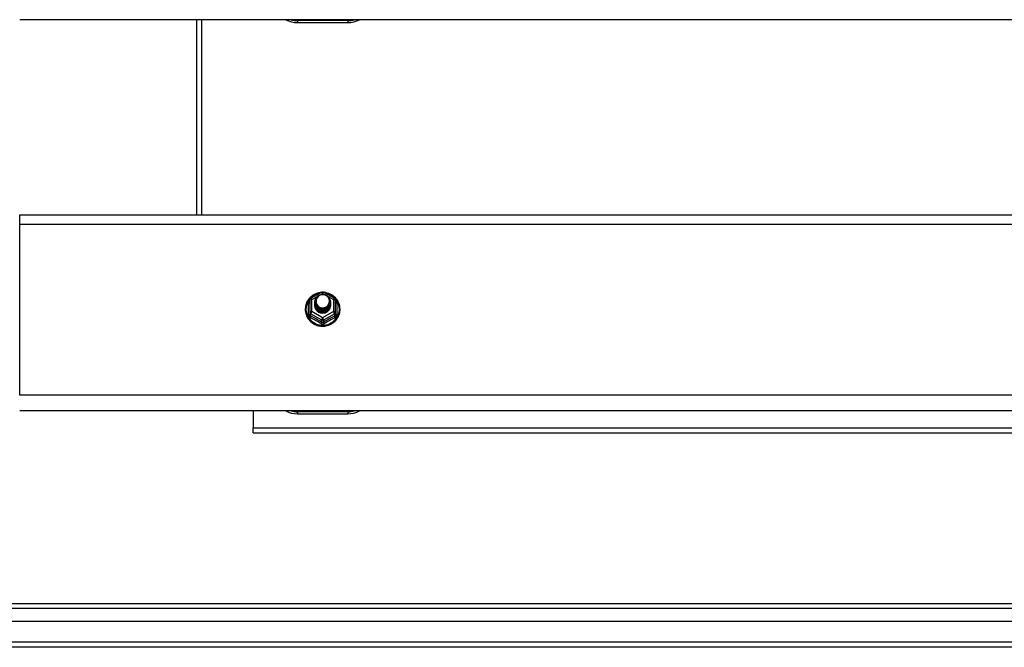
# Model space of a CAD drawing. Header units: inches. Extents: x 48.1 to 120.1, y 29 to 58.2.
# Tile 16 of 23: x 64.6 to 84.1, y 30.1 to 42.5. Entities that reach past the tile are written whole.
import ezdxf

# ---------------------------------------------------------------- set-up
doc = ezdxf.new("R2010")
doc.units = ezdxf.units.IN
doc.header["$MEASUREMENT"] = 0
doc.layers.add('Visible Edges(ANSI)', color=7, linetype='Continuous', lineweight=25)
doc.layers.add('Visible Tangent Edges(ANSI)', color=7, linetype='Continuous', lineweight=25)

msp = doc.modelspace()

# ---------------------------------------------------------------- linework, layer by layer
at = {"layer": 'Visible Edges(ANSI)'}
for p, q in [((118.554, 42.534), (64.554, 42.534)), ((68.054, 42.534), (68.054, 38.669)), ((70.054, 42.478), (71.054, 42.478)), ((64.554, 38.483), (64.554, 38.669)), ((64.554, 38.669), (118.554, 38.669)), ((64.554, 35.098), (64.554, 38.483)), ((70.32, 37.015), (70.535, 37.135)), ((70.573, 37.135), (70.788, 37.015)), ((70.3, 36.98), (70.3, 36.741)), ((70.4, 36.949), (70.4, 36.95)), ((70.4, 36.937), (70.4, 36.937)), ((70.4, 36.924), (70.4, 36.925)), ((70.4, 36.912), (70.4, 36.912)), ((70.4, 36.899), (70.4, 36.9)), ((70.4, 36.887), (70.4, 36.887)), ((70.4, 36.874), (70.4, 36.875)), ((70.707, 36.943), (70.707, 36.944)), ((70.707, 36.931), (70.707, 36.931)), ((70.707, 36.918), (70.707, 36.919)), ((70.707, 36.906), (70.707, 36.906)), ((70.707, 36.893), (70.707, 36.893)), ((70.707, 36.88), (70.707, 36.881)), ((70.808, 36.741), (70.808, 36.98)), ((70.3, 36.741), (70.3, 36.696)), ((70.536, 36.728), (70.534, 36.719)), ((70.808, 36.696), (70.808, 36.741)), ((118.554, 34.784), (64.554, 34.784)), ((69.179, 34.784), (69.179, 34.45)), ((70.054, 34.728), (71.054, 34.728)), ((69.179, 34.351), (69.179, 34.45)), ((69.179, 34.351), (113.929, 34.351)), ((48.951, 30.967), (119.157, 30.967)), ((119.345, 30.613), (48.762, 30.613)), ((119.955, 30.101), (48.92, 30.101))]:
    msp.add_line(p, q, dxfattribs=at)
at = {"layer": 'Visible Edges(ANSI)', "flags": 128}
for points in [[(70.528, 37.131), (70.503, 37.128), (70.479, 37.124), (70.454, 37.118), (70.431, 37.11), (70.408, 37.1), (70.386, 37.089), (70.364, 37.077), (70.344, 37.063), (70.325, 37.047), (70.307, 37.031), (70.29, 37.013), (70.274, 36.994), (70.26, 36.973), (70.248, 36.952), (70.237, 36.93), (70.228, 36.908), (70.221, 36.885), (70.215, 36.861), (70.211, 36.837), (70.209, 36.813), (70.209, 36.788), (70.21, 36.764), (70.214, 36.74), (70.219, 36.716), (70.226, 36.693), (70.234, 36.67), (70.245, 36.648), (70.257, 36.627), (70.27, 36.606), (70.285, 36.587), (70.302, 36.569), (70.319, 36.551), (70.338, 36.536), (70.358, 36.521), (70.38, 36.508), (70.402, 36.497), (70.424, 36.487), (70.448, 36.479), (70.472, 36.472), (70.496, 36.467), (70.521, 36.464), (70.546, 36.463), (70.571, 36.463), (70.596, 36.465), (70.62, 36.469), (70.645, 36.474), (70.668, 36.481), (70.692, 36.49), (70.714, 36.501), (70.736, 36.513), (70.757, 36.526), (70.776, 36.541), (70.795, 36.557), (70.812, 36.575), (70.828, 36.594), (70.842, 36.614), (70.855, 36.634), (70.867, 36.656), (70.876, 36.678), (70.885, 36.701), (70.891, 36.725), (70.895, 36.749), (70.898, 36.773), (70.899, 36.797)], [(70.421, 36.876), (70.405, 36.915), (70.4, 36.956), (70.409, 36.997), (70.428, 37.034), (70.458, 37.064), (70.496, 37.085), (70.538, 37.095), (70.582, 37.092), (70.624, 37.078), (70.659, 37.053), (70.686, 37.02), (70.703, 36.98), (70.707, 36.937), (70.699, 36.895), (70.679, 36.857), (70.649, 36.826), (70.612, 36.804), (70.569, 36.793), (70.526, 36.794), (70.484, 36.807), (70.449, 36.831), (70.421, 36.863), (70.405, 36.902), (70.4, 36.943)], [(70.44, 36.851), (70.463, 36.833), (70.489, 36.818), (70.517, 36.81), (70.547, 36.806), (70.577, 36.809), (70.606, 36.817), (70.633, 36.831), (70.656, 36.85), (70.675, 36.873), (70.688, 36.899), (70.696, 36.927), (70.698, 36.956), (70.693, 36.985), (70.683, 37.012), (70.666, 37.037), (70.645, 37.058), (70.62, 37.074), (70.592, 37.084), (70.562, 37.088), (70.532, 37.086), (70.503, 37.078), (70.477, 37.064), (70.455, 37.044), (70.438, 37.021)], [(70.899, 36.797), (70.897, 36.828), (70.893, 36.859), (70.885, 36.89), (70.875, 36.92), (70.862, 36.948), (70.846, 36.975), (70.827, 37.001), (70.807, 37.025), (70.784, 37.047), (70.759, 37.067), (70.732, 37.084), (70.703, 37.099), (70.674, 37.111), (70.643, 37.12), (70.612, 37.127), (70.58, 37.131)], [(70.4, 36.949), (70.4, 36.945), (70.401, 36.941), (70.401, 36.936), (70.401, 36.932), (70.402, 36.927), (70.403, 36.923), (70.404, 36.918), (70.405, 36.914), (70.406, 36.91), (70.407, 36.905), (70.409, 36.901), (70.411, 36.897), (70.412, 36.893), (70.414, 36.889), (70.416, 36.885), (70.418, 36.881), (70.421, 36.877), (70.423, 36.873), (70.425, 36.869), (70.428, 36.865), (70.431, 36.862), (70.434, 36.858), (70.437, 36.855), (70.44, 36.851)], [(70.4, 36.937), (70.402, 36.918), (70.406, 36.899), (70.412, 36.881), (70.421, 36.864), (70.432, 36.848), (70.445, 36.833), (70.46, 36.821), (70.477, 36.81), (70.495, 36.802), (70.514, 36.796), (70.534, 36.793), (70.554, 36.792), (70.574, 36.793), (70.594, 36.797), (70.613, 36.804), (70.631, 36.813), (70.647, 36.824), (70.662, 36.837), (70.676, 36.851), (70.687, 36.868), (70.696, 36.886), (70.702, 36.904), (70.706, 36.924), (70.707, 36.943)], [(70.707, 36.937), (70.707, 36.917), (70.703, 36.897), (70.697, 36.878), (70.689, 36.859), (70.678, 36.842), (70.665, 36.827), (70.649, 36.813), (70.632, 36.801), (70.614, 36.792), (70.594, 36.785), (70.574, 36.781), (70.554, 36.779), (70.533, 36.781), (70.513, 36.784), (70.494, 36.791), (70.475, 36.799), (70.458, 36.81), (70.443, 36.824), (70.43, 36.839), (70.419, 36.855), (70.41, 36.873), (70.404, 36.892), (70.401, 36.911), (70.4, 36.931)], [(70.4, 36.924), (70.402, 36.905), (70.406, 36.886), (70.412, 36.868), (70.421, 36.851), (70.432, 36.835), (70.445, 36.821), (70.46, 36.808), (70.477, 36.798), (70.495, 36.79), (70.514, 36.784), (70.534, 36.78), (70.554, 36.779), (70.574, 36.781), (70.594, 36.785), (70.613, 36.791), (70.631, 36.8), (70.647, 36.811), (70.662, 36.824), (70.676, 36.839), (70.687, 36.855), (70.696, 36.873), (70.702, 36.892), (70.706, 36.911), (70.707, 36.931)], [(70.707, 36.925), (70.707, 36.904), (70.703, 36.884), (70.697, 36.865), (70.689, 36.847), (70.678, 36.83), (70.665, 36.814), (70.649, 36.8), (70.632, 36.789), (70.614, 36.78), (70.594, 36.773), (70.574, 36.769), (70.554, 36.767), (70.533, 36.768), (70.513, 36.772), (70.494, 36.778), (70.475, 36.787), (70.458, 36.798), (70.443, 36.811), (70.43, 36.826), (70.419, 36.843), (70.41, 36.86), (70.404, 36.879), (70.401, 36.899), (70.4, 36.918)], [(70.4, 36.912), (70.402, 36.893), (70.406, 36.874), (70.412, 36.856), (70.421, 36.839), (70.432, 36.823), (70.445, 36.808), (70.46, 36.796), (70.477, 36.785), (70.495, 36.777), (70.514, 36.771), (70.534, 36.768), (70.554, 36.767), (70.574, 36.768), (70.594, 36.772), (70.613, 36.779), (70.631, 36.787), (70.647, 36.798), (70.662, 36.812), (70.676, 36.826), (70.687, 36.843), (70.696, 36.861), (70.702, 36.879), (70.706, 36.898), (70.707, 36.918)], [(70.707, 36.912), (70.707, 36.892), (70.703, 36.872), (70.697, 36.853), (70.689, 36.834), (70.678, 36.817), (70.665, 36.802), (70.649, 36.788), (70.632, 36.776), (70.614, 36.767), (70.594, 36.76), (70.574, 36.756), (70.554, 36.754), (70.533, 36.755), (70.513, 36.759), (70.494, 36.765), (70.475, 36.774), (70.458, 36.785), (70.443, 36.798), (70.43, 36.813), (70.419, 36.83), (70.41, 36.848), (70.404, 36.867), (70.401, 36.886), (70.4, 36.906)], [(70.4, 36.899), (70.402, 36.88), (70.406, 36.861), (70.412, 36.843), (70.421, 36.826), (70.432, 36.81), (70.445, 36.796), (70.46, 36.783), (70.477, 36.773), (70.495, 36.764), (70.514, 36.758), (70.534, 36.755), (70.554, 36.754), (70.574, 36.755), (70.594, 36.76), (70.613, 36.766), (70.631, 36.775), (70.647, 36.786), (70.662, 36.799), (70.676, 36.814), (70.687, 36.83), (70.696, 36.848), (70.702, 36.867), (70.706, 36.886), (70.707, 36.906)], [(70.707, 36.9), (70.707, 36.879), (70.703, 36.859), (70.697, 36.84), (70.689, 36.822), (70.678, 36.805), (70.665, 36.789), (70.649, 36.775), (70.632, 36.764), (70.614, 36.754), (70.594, 36.748), (70.574, 36.743), (70.554, 36.742), (70.533, 36.743), (70.513, 36.747), (70.494, 36.753), (70.475, 36.762), (70.458, 36.773), (70.443, 36.786), (70.43, 36.801), (70.419, 36.818), (70.41, 36.835), (70.404, 36.854), (70.401, 36.874), (70.4, 36.893)], [(70.4, 36.887), (70.402, 36.868), (70.406, 36.849), (70.412, 36.831), (70.421, 36.814), (70.432, 36.798), (70.445, 36.783), (70.46, 36.771), (70.477, 36.76), (70.495, 36.752), (70.514, 36.746), (70.534, 36.742), (70.554, 36.741), (70.574, 36.743), (70.594, 36.747), (70.613, 36.754), (70.631, 36.762), (70.647, 36.773), (70.662, 36.786), (70.676, 36.801), (70.687, 36.818), (70.696, 36.835), (70.702, 36.854), (70.706, 36.873), (70.707, 36.893)], [(70.707, 36.887), (70.707, 36.867), (70.703, 36.847), (70.697, 36.828), (70.689, 36.809), (70.678, 36.792), (70.665, 36.776), (70.649, 36.763), (70.632, 36.751), (70.614, 36.742), (70.594, 36.735), (70.574, 36.731), (70.554, 36.729), (70.533, 36.73), (70.513, 36.734), (70.494, 36.74), (70.475, 36.749), (70.458, 36.76), (70.443, 36.773), (70.43, 36.788), (70.419, 36.805), (70.41, 36.823), (70.404, 36.842), (70.401, 36.861), (70.4, 36.881)], [(70.4, 36.874), (70.402, 36.855), (70.406, 36.836), (70.412, 36.818), (70.421, 36.801), (70.432, 36.785), (70.445, 36.771), (70.46, 36.758), (70.477, 36.748), (70.495, 36.739), (70.514, 36.733), (70.534, 36.73), (70.554, 36.729), (70.574, 36.73), (70.594, 36.734), (70.613, 36.741), (70.631, 36.75), (70.647, 36.761), (70.662, 36.774), (70.676, 36.789), (70.687, 36.805), (70.696, 36.823), (70.702, 36.842), (70.706, 36.861), (70.707, 36.88)], [(70.438, 36.891), (70.438, 36.89), (70.437, 36.889), (70.436, 36.889), (70.435, 36.888), (70.435, 36.888), (70.434, 36.887), (70.433, 36.886), (70.433, 36.886), (70.432, 36.885), (70.431, 36.885), (70.43, 36.884), (70.43, 36.883), (70.429, 36.883), (70.428, 36.882), (70.428, 36.882), (70.427, 36.881), (70.426, 36.88), (70.425, 36.88), (70.425, 36.879), (70.424, 36.879), (70.423, 36.878), (70.423, 36.877), (70.422, 36.877), (70.421, 36.876)], [(70.438, 37.021), (70.437, 37.018), (70.435, 37.016), (70.434, 37.013), (70.433, 37.011), (70.432, 37.008), (70.431, 37.005), (70.43, 37.003), (70.429, 37), (70.429, 36.997), (70.428, 36.995), (70.427, 36.992), (70.427, 36.989), (70.426, 36.986), (70.426, 36.984), (70.425, 36.981), (70.425, 36.978), (70.424, 36.975), (70.424, 36.972), (70.424, 36.97), (70.424, 36.967), (70.424, 36.964), (70.424, 36.961), (70.424, 36.958), (70.424, 36.956)], [(70.424, 36.956), (70.424, 36.953), (70.424, 36.95), (70.424, 36.947), (70.424, 36.944), (70.424, 36.942), (70.424, 36.939), (70.425, 36.936), (70.425, 36.933), (70.425, 36.93), (70.426, 36.928), (70.426, 36.925), (70.427, 36.922), (70.427, 36.919), (70.428, 36.917), (70.429, 36.914), (70.43, 36.911), (70.431, 36.909), (70.431, 36.906), (70.432, 36.903), (70.434, 36.901), (70.435, 36.898), (70.436, 36.896), (70.437, 36.893), (70.438, 36.891)], [(70.534, 36.719), (70.526, 36.721), (70.518, 36.722), (70.51, 36.725), (70.502, 36.727), (70.495, 36.73), (70.487, 36.733), (70.48, 36.737), (70.473, 36.741), (70.466, 36.746), (70.46, 36.75), (70.453, 36.755), (70.447, 36.761), (70.442, 36.767), (70.436, 36.773), (70.431, 36.779), (70.427, 36.785), (70.422, 36.792), (70.418, 36.799), (70.415, 36.806), (70.412, 36.813), (70.409, 36.821), (70.407, 36.829), (70.405, 36.836), (70.404, 36.844)]]:
    msp.add_lwpolyline(points, dxfattribs=at)
at = {"layer": 'Visible Edges(ANSI)'}
for centre, radius, start, end in [((70.054, 42.978), 0.5, 242.5014, 270), ((71.054, 42.978), 0.5, 270, 297.4986), ((70.554, 37.1), 0.0394, 60.8255, 119.1745), ((70.339, 36.98), 0.0394, 119.1745, 180), ((70.768, 36.98), 0.0394, 0, 60.8255), ((70.054, 35.228), 0.5, 242.5014, 270), ((71.054, 35.228), 0.5, 270, 297.4986)]:
    msp.add_arc(centre, radius, start, end, dxfattribs=at)
for centre, major_axis, start_param, end_param in [((70.554, 36.956), (0.134, 0), 3.671471, 8.899926), ((70.554, 36.871), (-0.158, 0), 6.032414, 9.675269), ((70.554, 36.951), (0.154, 0), 3.669461, 3.875388)]:
    msp.add_ellipse(centre, major_axis=major_axis, ratio=0.966998, start_param=start_param, end_param=end_param, dxfattribs=at)
at = {"layer": 'Visible Tangent Edges(ANSI)'}
for p, q in [((68.153, 42.534), (68.153, 38.669)), ((71.054, 42.518), (70.054, 42.518)), ((70.054, 42.518), (70.054, 42.478)), ((71.054, 42.518), (71.054, 42.478)), ((64.554, 38.483), (118.554, 38.483)), ((70.522, 37.092), (70.554, 37.11)), ((70.554, 37.11), (70.588, 37.091)), ((70.276, 36.693), (70.276, 36.92)), ((70.339, 36.99), (70.437, 37.045)), ((70.339, 36.751), (70.339, 36.99)), ((70.664, 37.049), (70.768, 36.99)), ((70.768, 36.99), (70.768, 36.751)), ((70.832, 36.92), (70.832, 36.693)), ((70.32, 36.708), (70.534, 36.588)), ((70.32, 36.663), (70.32, 36.708)), ((70.554, 36.631), (70.339, 36.751)), ((70.768, 36.751), (70.554, 36.631)), ((70.574, 36.588), (70.788, 36.708)), ((70.788, 36.708), (70.788, 36.663)), ((70.534, 36.588), (70.534, 36.543)), ((70.574, 36.543), (70.574, 36.588)), ((118.554, 35.098), (64.554, 35.098)), ((71.054, 34.768), (70.054, 34.768)), ((70.054, 34.768), (70.054, 34.728)), ((71.054, 34.768), (71.054, 34.728)), ((69.179, 34.45), (113.929, 34.45)), ((119.287, 30.868), (48.821, 30.868)), ((119.955, 30.2), (48.153, 30.2))]:
    msp.add_line(p, q, dxfattribs=at)
at = {"layer": 'Visible Tangent Edges(ANSI)', "flags": 128}
for points in [[(70.3, 36.973), (70.298, 36.971), (70.296, 36.969), (70.294, 36.967), (70.293, 36.966), (70.291, 36.964), (70.29, 36.961), (70.288, 36.959), (70.287, 36.957), (70.285, 36.955), (70.284, 36.953), (70.283, 36.951), (70.282, 36.948), (70.281, 36.946), (70.28, 36.944), (70.279, 36.942), (70.278, 36.939), (70.278, 36.937), (70.277, 36.934), (70.277, 36.932), (70.276, 36.93), (70.276, 36.927), (70.276, 36.925), (70.276, 36.923), (70.276, 36.92)], [(70.832, 36.92), (70.832, 36.923), (70.832, 36.925), (70.832, 36.927), (70.831, 36.93), (70.831, 36.932), (70.83, 36.934), (70.83, 36.937), (70.829, 36.939), (70.828, 36.942), (70.828, 36.944), (70.827, 36.946), (70.826, 36.948), (70.825, 36.951), (70.823, 36.953), (70.822, 36.955), (70.821, 36.957), (70.82, 36.959), (70.818, 36.961), (70.816, 36.964), (70.815, 36.966), (70.813, 36.967), (70.811, 36.969), (70.81, 36.971), (70.808, 36.973)], [(70.276, 36.693), (70.276, 36.69), (70.276, 36.687), (70.276, 36.683), (70.277, 36.68), (70.277, 36.677), (70.278, 36.674), (70.279, 36.671), (70.28, 36.668), (70.281, 36.665), (70.283, 36.662), (70.284, 36.659), (70.286, 36.656), (70.287, 36.653), (70.289, 36.651), (70.291, 36.648), (70.293, 36.646), (70.295, 36.643), (70.298, 36.641), (70.3, 36.639), (70.302, 36.637), (70.305, 36.635), (70.308, 36.634), (70.31, 36.632), (70.313, 36.631)], [(70.32, 36.663), (70.318, 36.664), (70.317, 36.665), (70.315, 36.665), (70.314, 36.666), (70.313, 36.667), (70.311, 36.668), (70.31, 36.669), (70.309, 36.671), (70.308, 36.672), (70.307, 36.673), (70.306, 36.675), (70.305, 36.676), (70.304, 36.677), (70.304, 36.679), (70.303, 36.681), (70.302, 36.682), (70.302, 36.684), (70.301, 36.685), (70.301, 36.687), (70.3, 36.689), (70.3, 36.691), (70.3, 36.692), (70.3, 36.694), (70.3, 36.696)], [(70.808, 36.696), (70.808, 36.694), (70.808, 36.692), (70.807, 36.691), (70.807, 36.689), (70.807, 36.687), (70.806, 36.685), (70.806, 36.684), (70.805, 36.682), (70.805, 36.681), (70.804, 36.679), (70.803, 36.677), (70.802, 36.676), (70.802, 36.675), (70.801, 36.673), (70.8, 36.672), (70.799, 36.671), (70.797, 36.669), (70.796, 36.668), (70.795, 36.667), (70.794, 36.666), (70.792, 36.665), (70.791, 36.665), (70.79, 36.664), (70.788, 36.663)], [(70.795, 36.631), (70.797, 36.632), (70.8, 36.634), (70.803, 36.635), (70.805, 36.637), (70.808, 36.639), (70.81, 36.641), (70.812, 36.643), (70.814, 36.646), (70.817, 36.648), (70.818, 36.651), (70.82, 36.653), (70.822, 36.656), (70.824, 36.659), (70.825, 36.662), (70.826, 36.665), (70.828, 36.668), (70.829, 36.671), (70.829, 36.674), (70.83, 36.677), (70.831, 36.68), (70.831, 36.683), (70.832, 36.687), (70.832, 36.69), (70.832, 36.693)], [(70.516, 36.517), (70.519, 36.515), (70.522, 36.514), (70.525, 36.512), (70.528, 36.511), (70.531, 36.51), (70.534, 36.509), (70.538, 36.508), (70.541, 36.508), (70.544, 36.507), (70.547, 36.507), (70.551, 36.506), (70.554, 36.506), (70.557, 36.506), (70.56, 36.507), (70.564, 36.507), (70.567, 36.508), (70.57, 36.508), (70.573, 36.509), (70.576, 36.51), (70.579, 36.511), (70.582, 36.512), (70.585, 36.514), (70.588, 36.515), (70.591, 36.517)], [(70.574, 36.543), (70.572, 36.542), (70.57, 36.541), (70.569, 36.541), (70.567, 36.54), (70.566, 36.539), (70.564, 36.539), (70.562, 36.538), (70.561, 36.538), (70.559, 36.538), (70.557, 36.537), (70.556, 36.537), (70.554, 36.537), (70.552, 36.537), (70.55, 36.537), (70.549, 36.538), (70.547, 36.538), (70.545, 36.538), (70.544, 36.539), (70.542, 36.539), (70.54, 36.54), (70.539, 36.541), (70.537, 36.541), (70.536, 36.542), (70.534, 36.543)]]:
    msp.add_lwpolyline(points, dxfattribs=at)
at = {"layer": 'Visible Tangent Edges(ANSI)'}
for centre, start, end in [((70.054, 42.986), 254.5326, 270), ((71.054, 42.986), 270, 285.4674), ((70.054, 35.236), 254.5326, 270), ((71.054, 35.236), 270, 285.4674)]:
    msp.add_arc(centre, 0.469, start, end, dxfattribs=at)
for centre, major_axis, ratio, start_param, end_param in [((70.554, 36.803), (0.331, 0), 0.966998, 1.708073, 7.716705), ((70.554, 37.1), (-0.0192, 0.0344), 0.127392, 4.936728, 6.283185), ((70.554, 37.1), (0.0192, 0.0344), 0.127392, 0, 1.346458), ((70.261, 36.936), (0.0394, 0), 0.420933, 5.107073, 6.283185), ((70.339, 36.98), (-0.0394, 0), 0.254784, 4.712389, 6.283185), ((70.339, 36.98), (-0.0192, 0.0344), 0.127392, 4.936728, 6.283185), ((70.768, 36.98), (0.0192, 0.0344), 0.127392, 0, 1.346458), ((70.768, 36.98), (0.0394, 0), 0.254784, 0, 1.570796), ((70.847, 36.936), (-0.0394, 0), 0.420933, 0, 1.176113), ((70.261, 36.696), (0.0394, 0), 0.080687, 5.107073, 6.283185), ((70.339, 36.741), (-0.0394, 0), 0.254784, 4.712389, 6.283185), ((70.339, 36.741), (-0.0394, 0), 0.966998, 0, 1.047198), ((70.3, 36.63), (0.0178, 0.0351), 0.295528, 4.874003, 6.050115), ((70.339, 36.741), (-0.0192, -0.0344), 0.127392, 4.48805, 6.058847), ((70.427, 36.427), (-0.605, 0.361), 0.220649, 4.666525, 5.020223), ((70.681, 36.427), (-0.605, -0.361), 0.220649, 4.404555, 4.758253), ((70.768, 36.741), (0.0394, 0), 0.254784, 0, 1.570796), ((70.768, 36.741), (0.0192, -0.0344), 0.127392, 0.224339, 1.795135), ((70.808, 36.63), (-0.0178, 0.0351), 0.295528, 0.23307, 1.409183), ((70.768, 36.741), (0.0394, 0), 0.966998, 5.235988, 6.283185), ((70.847, 36.696), (-0.0394, 0), 0.080687, 0, 1.176113), ((70.415, 36.406), (0.573, -0.342), 0.220649, 1.524932, 1.878631), ((70.514, 36.51), (0.0205, 0.0336), 0.044718, 0.222707, 1.398819), ((70.554, 36.621), (-0.0192, -0.0344), 0.127392, 4.48805, 6.058847), ((70.554, 36.621), (0.0394, 0), 0.966998, 4.18879, 5.235988), ((70.554, 36.621), (0.0192, -0.0344), 0.127392, 0.224339, 1.795135), ((70.593, 36.51), (-0.0205, 0.0336), 0.044718, 4.884366, 6.060479), ((70.693, 36.406), (0.573, 0.342), 0.220649, 1.262962, 1.61666)]:
    msp.add_ellipse(centre, major_axis=major_axis, ratio=ratio, start_param=start_param, end_param=end_param, dxfattribs=at)

doc.saveas('drawing.dxf')
